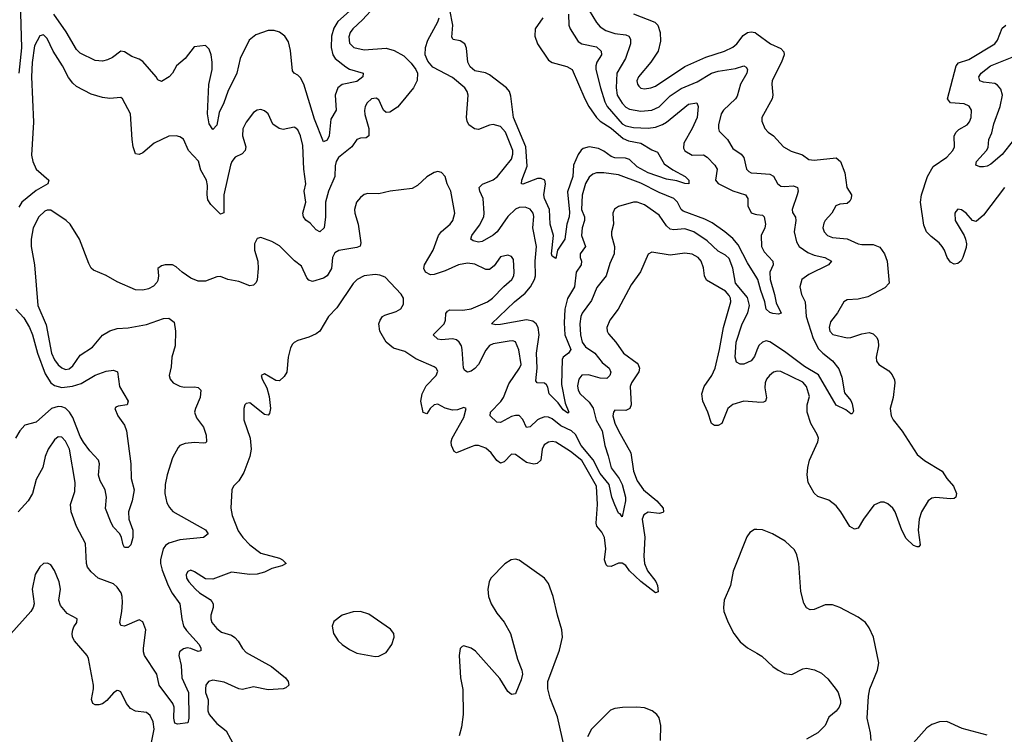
# Model space of a CAD drawing. Header units: inches. Extents: x 1771504 to 1971212, y 471788 to 643615.
# Tile 166 of 256: x 1826001 to 1831342, y 561123 to 565000. Entities that reach past the tile are written whole.
import ezdxf

# ---------------------------------------------------------------- set-up
doc = ezdxf.new("R2010")
doc.units = ezdxf.units.IN
doc.header["$MEASUREMENT"] = 0
doc.layers.add('B8526', color=7, linetype='Continuous')
doc.layers.add('B8536', color=7, linetype='Continuous')

msp = doc.modelspace()

# ---------------------------------------------------------------- linework, layer by layer
at = {"layer": 'B8526', "color": 5}
for points, elevation in [([(1826003.5, 565096.5), (1826011.9, 564848.1), (1825996.5, 564710)], 420), ([(1827928.6, 565071.4), (1827861.3, 564998.7), (1827808.1, 564950), (1827793.7, 564930), (1827786.9, 564906.9), (1827790, 564873.4), (1827814, 564850), (1827870, 564837), (1827990, 564846), (1828033, 564833), (1828084.8, 564804.8), (1828125.1, 564765.1), (1828150.3, 564730.3), (1828158.9, 564710), (1828157.3, 564670), (1828136.9, 564630), (1828070, 564548.3), (1828050, 564525.7), (1828010, 564498), (1827990, 564496.9), (1827974, 564510), (1827950, 564566), (1827935.2, 564575.2), (1827910, 564571), (1827886.7, 564550), (1827875.8, 564530), (1827871.8, 564508.2), (1827873.8, 564486.2), (1827895.2, 564410), (1827894.6, 564370), (1827880, 564360), (1827850, 564357.8), (1827829.5, 564350.5), (1827802.8, 564310), (1827730, 564251.6), (1827717.6, 564230), (1827712.2, 564207.8), (1827710.9, 564149.1), (1827677.1, 564070), (1827660.1, 564010), (1827660.4, 563930), (1827653.2, 563870), (1827630, 563849.7), (1827610, 563859.7), (1827576.3, 563896.3), (1827552.9, 563912.9), (1827541.2, 563930), (1827537.3, 563950), (1827552.7, 564010), (1827545, 564070), (1827553.1, 564110), (1827541.9, 564190), (1827537.2, 564317.2), (1827525.3, 564370), (1827510, 564402.9), (1827494.5, 564414.5), (1827490, 564416.9), (1827430, 564404.4), (1827409.7, 564409.7), (1827374.2, 564434.2), (1827350, 564489), (1827330, 564505.2), (1827310, 564512.7), (1827290, 564509.2), (1827270, 564496), (1827230, 564444.5), (1827211.3, 564408.7), (1827209.3, 564370), (1827227.3, 564310), (1827225.2, 564290), (1827208.5, 564271.5), (1827170, 564253.5), (1827151.8, 564230), (1827144.2, 564210), (1827108.2, 564050), (1827108.5, 563951.5), (1827090, 563944.4), (1827037.7, 563997.7), (1827022.8, 564022.8), (1827018.6, 564050), (1827020.9, 564100.9), (1827015.5, 564130), (1826983.4, 564183.4), (1826971.7, 564231.7), (1826916.9, 564290), (1826890, 564352.3), (1826870, 564365.1), (1826850, 564369.6), (1826810, 564368), (1826730.5, 564330), (1826670, 564277.6), (1826650, 564269.5), (1826630, 564272.7), (1826616.8, 564310), (1826611.6, 564350), (1826603, 564490), (1826559.5, 564570), (1826550, 564577.6), (1826490, 564572.3), (1826450, 564578.4), (1826390, 564596.8), (1826310, 564637.4), (1826290, 564655.1), (1826266.8, 564686.8), (1826233.9, 564750), (1826183.7, 564830), (1826150, 564898), (1826130, 564918), (1826110, 564913.3), (1826082.5, 564857.5), (1826068.4, 564768.4), (1826065.1, 564690), (1826075.8, 564444.2), (1826065.5, 564265.5), (1826072.6, 564230), (1826091, 564190), (1826158.9, 564130), (1826154, 564110), (1826090, 564073.9), (1826013.1, 564010), (1825997.3, 563982.7)], 440), ([(1828839.6, 565010), (1828797.6, 564950), (1828795.9, 564910), (1828810.1, 564870), (1828870, 564780.8), (1828890, 564767.3), (1828970, 564746.4), (1828998.8, 564730), (1829067.2, 564570), (1829088.4, 564530), (1829130, 564468.8), (1829150, 564449), (1829210, 564411.3), (1829274.8, 564354.8), (1829303.4, 564343.4), (1829370, 564330.5), (1829430, 564293.2), (1829460.9, 564280.9), (1829497.4, 564217.4), (1829544.7, 564184.7), (1829612, 564150), (1829630.4, 564130), (1829630.5, 564109.5), (1829610, 564111.8), (1829566.4, 564126.4), (1829510, 564134.9), (1829410, 564169.6), (1829350, 564201.3), (1829310, 564241.7), (1829288.4, 564248.4), (1829230, 564251.2), (1829210, 564258.4), (1829170, 564287.5), (1829141.2, 564301.2), (1829090, 564309.9), (1829058.6, 564301.4), (1829047.2, 564292.8), (1829031.2, 564268.8), (1829004.8, 564210), (1829001.3, 564150), (1828973.5, 564066.5), (1828983.6, 563956.4), (1828982.1, 563930), (1828970.1, 563889.9), (1828958.7, 563810), (1828919.3, 563750), (1828910, 563705.2), (1828890, 563717.6), (1828886.7, 563730), (1828896.1, 563830), (1828879.5, 563890), (1828875.8, 563970), (1828848.2, 564030), (1828843.9, 564050), (1828853.3, 564110), (1828850, 564129.2), (1828830, 564138), (1828810, 564138.2), (1828730, 564107.6), (1828723.7, 564110), (1828724.4, 564130), (1828755, 564205), (1828747.1, 564310), (1828679.9, 564470), (1828665.3, 564585.3), (1828657.4, 564610), (1828641.6, 564630), (1828550, 564700.6), (1828527.6, 564712.4), (1828470, 564723.4), (1828444.7, 564744.7), (1828431.6, 564770), (1828425.8, 564845.8), (1828416.5, 564870), (1828390, 564886), (1828352.1, 564892.1), (1828344.8, 564904.8), (1828350.3, 564970), (1828334.4, 565054.4)], 420), ([(1829090.7, 565050), (1829130, 564985), (1829150, 564961.2), (1829180.8, 564940.8), (1829230, 564926), (1829290, 564917.4), (1829306.3, 564910), (1829314.8, 564894.8), (1829313.8, 564870), (1829288.2, 564790), (1829239.6, 564710), (1829236.6, 564630), (1829243, 564590), (1829270, 564547.5), (1829290, 564525.9), (1829310, 564514.4), (1829370, 564504.2), (1829430, 564510.1), (1829470, 564527.3), (1829530, 564586.5), (1829590, 564626.7), (1829676.4, 564663.6), (1829754.3, 564710), (1829790, 564720.9), (1829884.2, 564735.8), (1829930, 564750.2), (1829942.6, 564742.6), (1829948.8, 564730), (1829945.2, 564710), (1829911, 564650), (1829894.1, 564585.9), (1829884.3, 564570), (1829819.7, 564510), (1829806.5, 564490), (1829792.6, 564430), (1829791.2, 564410), (1829795.5, 564395.5), (1829841.3, 564350), (1829870, 564300.8), (1829914, 564270), (1829930, 564252.9), (1829943.2, 564190), (1829956.8, 564176.8), (1829970, 564169.4), (1830000, 564167.1)], 460), ([(1827790, 565046.9), (1827727.4, 564990), (1827705.5, 564954.5), (1827692.4, 564910), (1827690.4, 564850), (1827700.1, 564810), (1827712.5, 564790), (1827770, 564744.4), (1827790, 564732.5), (1827863.7, 564710), (1827862.4, 564690), (1827830, 564664.7), (1827751.2, 564648.8), (1827726.3, 564630), (1827713.4, 564590), (1827718.2, 564510), (1827690, 564460.9), (1827680.6, 564370), (1827670, 564346.3), (1827650, 564338.4), (1827601, 564461), (1827541.9, 564650), (1827524.3, 564684.3), (1827510, 564699.2), (1827490, 564709.7), (1827482, 564722), (1827470, 564833.2), (1827460.3, 564880.3), (1827440.3, 564910), (1827410, 564931.9), (1827381.8, 564941.8), (1827350, 564940.7), (1827282.6, 564917.4), (1827245.4, 564890), (1827196.8, 564790), (1827179.8, 564710), (1827130.1, 564610), (1827109.5, 564550), (1827083.8, 564496.2), (1827070, 564428), (1827050, 564403.7), (1827030, 564434.7), (1827019.9, 564490), (1827028.1, 564648.1), (1827045.3, 564730), (1827045.4, 564770), (1827040.2, 564810), (1827030, 564839.5), (1827010, 564860.7), (1826947.8, 564852.2), (1826899.2, 564790), (1826851.7, 564750), (1826830, 564709.5), (1826812.7, 564690), (1826770, 564664.7), (1826750, 564674.7), (1826741.6, 564690), (1826670, 564772.9), (1826650, 564785.7), (1826610, 564800.8), (1826570, 564825.7), (1826550, 564829.6), (1826505.6, 564794.4), (1826478, 564782), (1826450, 564776), (1826410, 564779.7), (1826330, 564819.3), (1826310, 564839.1), (1826254.3, 564934.3), (1826186.4, 565030)], 420), ([(1830000, 563599.2), (1829950, 563680.3), (1829898, 563778), (1829870, 563812.5), (1829826.3, 563850), (1829757.5, 563897.5), (1829718.6, 563918.6), (1829601.1, 563961.1), (1829589.9, 563969.9), (1829569.9, 564010), (1829550, 564030.9), (1829470, 564062.4), (1829370, 564113.9), (1829250, 564159), (1829170, 564169.8), (1829131.1, 564168.9), (1829110, 564162.3), (1829090, 564145.1), (1829070, 564111), (1829051.6, 564048.4), (1829049.3, 563970), (1829065, 563930), (1829065.5, 563910), (1829052.5, 563870), (1829049.2, 563830), (1829070.2, 563770), (1829041.4, 563730), (1829040.9, 563710), (1829048, 563690), (1829046.6, 563670), (1829020.6, 563630), (1829011.1, 563550), (1828972.4, 563487.6), (1828958, 563430), (1828954.7, 563354.7), (1828958.9, 563290), (1828990.1, 563209.9), (1828978.9, 563190), (1828949.2, 563170), (1828943.5, 563156.5), (1828941.2, 563021.2), (1828960.4, 562920.4), (1828980.5, 562870), (1828974.5, 562865.5), (1828950, 562883.1), (1828921.6, 562921.6), (1828874, 562970), (1828866.3, 563006.3), (1828858.7, 563018.7), (1828847.7, 563027.7), (1828808.7, 563030), (1828800.6, 563040.6), (1828808.1, 563110), (1828805.4, 563190), (1828819.7, 563290), (1828813.5, 563330), (1828802.2, 563350), (1828784, 563364), (1828750, 563371.3), (1828610, 563345.9), (1828584.9, 563344.9), (1828561.2, 563350), (1828686.3, 563470), (1828744, 563516), (1828771.6, 563550), (1828794.5, 563590), (1828798.8, 563610), (1828798.4, 563690), (1828805, 563770), (1828784.9, 563870), (1828790, 563933.2), (1828786.3, 563950), (1828770, 563972.2), (1828743.3, 563983.3), (1828710, 563981.9), (1828690, 563972.3), (1828650, 563932.9), (1828591.9, 563850), (1828570, 563831.1), (1828510, 563797.5), (1828490, 563793.5), (1828460.8, 563800.8), (1828448.5, 563810), (1828454, 563830), (1828495, 563885), (1828518.3, 563930), (1828521.1, 563950), (1828514.7, 564030), (1828497, 564070), (1828494, 564090), (1828511.3, 564108.7), (1828569.4, 564130.6), (1828593.8, 564150), (1828670, 564243.9), (1828676.7, 564270), (1828675.7, 564290), (1828637.2, 564390), (1828610, 564419.8), (1828570, 564432), (1828550, 564428.7), (1828490, 564405), (1828467.6, 564407.6), (1828438.4, 564430), (1828428.9, 564450), (1828425.8, 564470), (1828434, 564590), (1828428.7, 564610), (1828416.1, 564630), (1828350, 564687.1), (1828242.5, 564742.5), (1828214.9, 564774.9), (1828201.1, 564810), (1828202.3, 564850), (1828215.5, 564890), (1828270, 564989.1), (1828276.2, 565010)], 440), ([(1828978.6, 565030), (1828980.6, 564970), (1828987.3, 564950), (1829030, 564882), (1829050, 564868.4), (1829130, 564852.6), (1829156.2, 564830), (1829156.9, 564810), (1829132.4, 564770), (1829126.4, 564750), (1829127, 564730), (1829152, 564630), (1829174.7, 564554.7), (1829187.7, 564530), (1829270, 564434.4), (1829290, 564423.9), (1829330, 564415.3), (1829410, 564411.6), (1829450, 564417.7), (1829488.6, 564431.4), (1829510, 564444.2), (1829630, 564541.6), (1829674, 564550), (1829682.4, 564530), (1829676.6, 564470), (1829649.6, 564410), (1829604.1, 564330), (1829602.6, 564302.6), (1829610, 564288.4), (1829650, 564265.3), (1829710, 564266.7), (1829730, 564253.8), (1829772.8, 564210), (1829785.5, 564190), (1829776.3, 564130), (1829790.6, 564110.6), (1829870, 564071.7), (1829938.5, 564050), (1829951.8, 564030), (1829950.2, 563990), (1829970, 563952.7), (1829990, 563944.2), (1830000, 563943.2)], 440), ([(1829330, 565032.3), (1829446.5, 564986.5), (1829462, 564970), (1829474.8, 564930), (1829476.7, 564883.3), (1829463.9, 564830), (1829425.8, 564770), (1829357.2, 564690), (1829349.3, 564669.3), (1829351.8, 564650), (1829359.7, 564639.7), (1829370, 564629.1), (1829390, 564625.2), (1829425.2, 564630), (1829450, 564639.3), (1829610, 564746.3), (1829723, 564797), (1829824.2, 564830), (1829870, 564850.9), (1829891.2, 564870), (1829926.3, 564913.7), (1829950, 564930.2), (1829970, 564934.3), (1829990, 564930.2), (1830000, 564923.1)], 480), ([(1830000, 563207.7), (1829986.4, 563173.6), (1829970, 563148.7), (1829930, 563131.7), (1829910, 563132), (1829890, 563142.4), (1829883.2, 563170), (1829887, 563250), (1829920.3, 563350), (1829950.3, 563410), (1829960.1, 563450), (1829950, 563492.4), (1829884.8, 563570), (1829870, 563651.5), (1829850, 563704.8), (1829830, 563722), (1829790, 563743.8), (1829730, 563799.6), (1829658.8, 563850), (1829610, 563865.1), (1829550, 563859.6), (1829530, 563864.1), (1829510, 563882), (1829470, 563938.9), (1829390, 563995.9), (1829350, 564009.9), (1829330, 564009.8), (1829250, 563986.9), (1829227.3, 563972.7), (1829218.9, 563950), (1829222, 563890), (1829211.4, 563850), (1829211.3, 563830), (1829228, 563770), (1829226, 563730), (1829203.2, 563676.8), (1829182.7, 563610), (1829132.6, 563547.4), (1829102.7, 563477.3), (1829052.4, 563407.6), (1829045.6, 563390), (1829040.4, 563350), (1829043, 563290), (1829052.4, 563250), (1829070, 563225.2), (1829121.7, 563190), (1829160.7, 563140.7), (1829199.3, 563110), (1829207.3, 563087.3), (1829203.2, 563070), (1829186.9, 563053.1), (1829150, 563055.5), (1829087.3, 563072.7), (1829050, 563071.1), (1829033.9, 563050), (1829026.6, 563013.4), (1829030.7, 562990), (1829042, 562970), (1829090, 562925.3), (1829111.8, 562891.8), (1829127.7, 562827.7), (1829160.1, 562770), (1829174.8, 562690), (1829194.2, 562634.2), (1829208.9, 562568.9), (1829253.6, 562510), (1829270, 562478.5), (1829288.4, 562410), (1829288.2, 562390), (1829270, 562302.7), (1829258.6, 562318.6), (1829250, 562322.6), (1829230, 562367.1), (1829212.8, 562410), (1829198.7, 562478.7), (1829150, 562538.8), (1829112.8, 562612.8), (1829047.5, 562690), (1829015.7, 562750), (1828994.3, 562770), (1828937.4, 562797.4), (1828890, 562834.5), (1828870, 562844.3), (1828850, 562844.8), (1828823.9, 562836.1), (1828810, 562829.3), (1828770, 562790.7), (1828750, 562786.9), (1828731.3, 562831.3), (1828710, 562852.2), (1828690, 562853.5), (1828670, 562847.9), (1828610, 562814.5), (1828590, 562817.1), (1828552.9, 562850), (1828555, 562870), (1828612, 562928), (1828626.5, 562950), (1828654.9, 563025.1), (1828713.3, 563110), (1828721.3, 563130), (1828709.8, 563209.8), (1828691.6, 563251.6), (1828676.9, 563256.9), (1828656.5, 563256.5), (1828570, 563242.2), (1828550, 563232.7), (1828530, 563207.6), (1828490, 563128.9), (1828470, 563107.4), (1828450, 563093.8), (1828430, 563087.4), (1828416, 563096), (1828409.1, 563109.1), (1828401.8, 563210), (1828397.2, 563230), (1828385.3, 563250), (1828370, 563262.4), (1828350, 563268.1), (1828290, 563263), (1828270, 563267.5), (1828245.1, 563290), (1828303.2, 563350), (1828310.5, 563370), (1828313.5, 563406.5), (1828321.3, 563418.7), (1828334.2, 563425.8), (1828404.6, 563424.6), (1828450, 563430.6), (1828538.7, 563470), (1828565.8, 563490), (1828626.8, 563553.2), (1828670.7, 563590), (1828681.5, 563610), (1828684.2, 563630), (1828679.4, 563699.4), (1828670, 563715.1), (1828650, 563721.7), (1828610, 563713.1), (1828575.7, 563664.3), (1828550, 563645.5), (1828530, 563644.8), (1828470, 563674.4), (1828430, 563679.8), (1828382.4, 563670), (1828310, 563636.8), (1828250, 563616.8), (1828230, 563616.4), (1828202, 563630), (1828193.5, 563650), (1828197.2, 563670), (1828243.7, 563750), (1828274, 563830), (1828289.4, 563850.6), (1828337.2, 563890), (1828350.7, 563910), (1828361.6, 563950), (1828339.4, 564070), (1828320.4, 564110), (1828309.6, 564150), (1828290, 564171.6), (1828270, 564176.9), (1828250, 564171.5), (1828210, 564147.6), (1828159.5, 564100.5), (1828130, 564085.1), (1828010.2, 564069.8), (1827950, 564055.1), (1827890, 564058), (1827870, 564051.3), (1827850, 564036.3), (1827828.9, 564010), (1827818, 563970), (1827818.7, 563950), (1827838.2, 563890), (1827852.8, 563790), (1827847.9, 563772.1), (1827830, 563764.6), (1827732, 563748), (1827710, 563735.3), (1827698.3, 563710), (1827692.3, 563650), (1827670, 563610.9), (1827650, 563597.1), (1827590, 563579.8), (1827570, 563586.3), (1827559.6, 563599.6), (1827530, 563663.7), (1827491.3, 563691.3), (1827410, 563773.2), (1827370, 563796), (1827310, 563818), (1827290, 563813.2), (1827275.8, 563784.2), (1827276, 563750), (1827292.4, 563690), (1827295, 563650), (1827290, 563589.2), (1827284.9, 563575.1), (1827270, 563560.5), (1827250, 563556), (1827190, 563579.8), (1827130, 563589.7), (1827090, 563607.6), (1827070, 563605.6), (1827010, 563582), (1826970, 563582.4), (1826930, 563597.6), (1826882.7, 563630), (1826850, 563659.3), (1826830, 563669.3), (1826790.7, 563669.3), (1826770, 563664), (1826751.3, 563650), (1826754.8, 563610), (1826750, 563586), (1826745.4, 563574.6), (1826726.4, 563553.6), (1826699.8, 563540.2), (1826670, 563533.2), (1826630, 563535.1), (1826530, 563577.6), (1826470, 563612.7), (1826401.7, 563641.7), (1826390, 563652.7), (1826377.3, 563677.3), (1826326, 563810), (1826274.8, 563890), (1826253.1, 563910), (1826170, 563966.2), (1826150, 563967.6), (1826138.5, 563961.5), (1826105.8, 563930), (1826074.6, 563870), (1826064.4, 563810), (1826064.2, 563770), (1826082.4, 563670), (1826099.8, 563450), (1826144.7, 563344.7), (1826174.4, 563190), (1826190, 563154), (1826210, 563127.7), (1826230, 563111), (1826250, 563102.7), (1826270, 563105.7), (1826290, 563122), (1826330, 563179.7), (1826396.4, 563223.6), (1826450, 563287.7), (1826490, 563312.6), (1826530, 563324.4), (1826590, 563327.9), (1826690, 563345.8), (1826781.3, 563378.7), (1826810, 563380.3), (1826838.6, 563358.6), (1826845.8, 563310), (1826844.1, 563230), (1826827.3, 563170), (1826823.4, 563116.6), (1826812, 563070), (1826817.6, 563050), (1826834.4, 563030), (1826870, 563011.3), (1826893.3, 563006.7), (1826950, 563008.9), (1826970, 563003.8), (1826983.8, 562990), (1826980.2, 562950), (1826954.4, 562890), (1826950.2, 562870), (1826960.7, 562840.7), (1826999.1, 562790), (1827013.5, 562746.5), (1827014.9, 562710), (1827010, 562703.7), (1826998.3, 562701.7), (1826950, 562706.9), (1826899.9, 562700.1), (1826870.8, 562690), (1826860.5, 562679.5), (1826830, 562622.7), (1826800.8, 562530), (1826790, 562478), (1826789.2, 562430), (1826799.3, 562379.3), (1826813.5, 562353.5), (1826832.5, 562332.5), (1827010, 562232.2), (1827023.1, 562210), (1826998.8, 562190), (1826870, 562178.3), (1826810, 562160.4), (1826792.1, 562147.9), (1826779.8, 562130), (1826765.5, 562070), (1826765.2, 562050), (1826773.5, 562013.5), (1826807.2, 561930), (1826828.4, 561888.4), (1826869.4, 561830), (1826880.1, 561750), (1826890.8, 561710), (1826905.5, 561685.5), (1826974.4, 561610), (1826984.4, 561590), (1826984.7, 561575.3), (1826970, 561572), (1826930, 561588.8), (1826910, 561591.4), (1826890, 561587.4), (1826869, 561570), (1826863.9, 561550), (1826876.9, 561496.9), (1826881.6, 561430), (1826916.6, 561350), (1826919.4, 561210), (1826914.1, 561185.9), (1826858, 561178), (1826843, 561183), (1826837.1, 561210), (1826839, 561270), (1826832.4, 561290), (1826758, 561390), (1826746.1, 561450), (1826679.1, 561550), (1826672.7, 561570), (1826672.8, 561590), (1826685.2, 561690), (1826670, 561734), (1826650, 561743.9), (1826570, 561709.7), (1826550, 561713.2), (1826544, 561730), (1826556.1, 561790), (1826558.8, 561838.8), (1826558, 561870), (1826551.2, 561891.2), (1826530, 561921.1), (1826510, 561938.5), (1826427.6, 561970), (1826390, 562004), (1826369.8, 562030), (1826364.4, 562050), (1826358.7, 562158.7), (1826310.5, 562250), (1826280.5, 562330), (1826277.9, 562370), (1826299.9, 562440.1), (1826302.3, 562490), (1826270.9, 562670), (1826250, 562713.7), (1826230, 562735.1), (1826210, 562736.9), (1826190, 562719.7), (1826155.8, 562670), (1826139, 562630), (1826126.4, 562570), (1826090, 562505.2), (1826071.8, 562430), (1826047.3, 562390), (1825993.6, 562330)], 460), ([(1830000, 562924.1), (1829930, 562930.6), (1829870, 562913), (1829842.7, 562890), (1829810, 562809.7), (1829790, 562799.2), (1829770, 562798.5), (1829753.3, 562810), (1829734.2, 562870), (1829707.6, 562930), (1829702, 562970), (1829714.9, 563010), (1829755.3, 563070), (1829773.7, 563110), (1829797.8, 563210), (1829818.5, 563330), (1829859.2, 563470), (1829856.9, 563490), (1829850, 563503.9), (1829830, 563527.2), (1829727.4, 563587.4), (1829715.3, 563610), (1829710, 563653.2), (1829698.4, 563690), (1829681, 563710), (1829650, 563728.9), (1829610, 563734), (1829530, 563723.4), (1829430, 563739.7), (1829411.3, 563728.7), (1829368.1, 563631.9), (1829317.5, 563562.5), (1829248.5, 563430), (1829203, 563370), (1829185.4, 563330), (1829187.5, 563310), (1829195.4, 563295.4), (1829235.5, 563250), (1829276.2, 563190), (1829350, 563136.5), (1829356.5, 563130), (1829362.7, 563110), (1829359.3, 563090), (1829320.7, 563030), (1829313.2, 563010), (1829318, 562910), (1829310.4, 562890), (1829290, 562880.5), (1829230, 562880.7), (1829222, 562870), (1829219.6, 562850), (1829230, 562810.6), (1829249.4, 562770), (1829316, 562650), (1829330.7, 562550.7), (1829350, 562498.3), (1829384.3, 562450), (1829457.8, 562390), (1829491.1, 562350), (1829493.4, 562330), (1829490, 562326), (1829470, 562321.8), (1829410, 562327.7), (1829386.8, 562313.2), (1829378, 562290), (1829392.9, 562192.9), (1829387, 562090), (1829390.1, 562050.1), (1829406.9, 562010), (1829451.6, 561951.6), (1829461.3, 561930), (1829464.9, 561895.1), (1829450.4, 561889.6), (1829370, 561951.2), (1829309.3, 562009.3), (1829290, 562038.2), (1829270, 562052), (1829250, 562050.7), (1829210, 562033.5), (1829190, 562035.6), (1829183, 562043), (1829174, 562070), (1829180.4, 562130), (1829173.7, 562190), (1829159.9, 562219.9), (1829131.7, 562251.7), (1829127.7, 562267.7), (1829135.5, 562370), (1829131, 562470), (1829050, 562607.8), (1828990, 562657.6), (1828910, 562708.6), (1828890, 562711.7), (1828870, 562708.3), (1828847.1, 562692.9), (1828834.9, 562670), (1828828.5, 562610), (1828808.2, 562591.8), (1828791.1, 562588.9), (1828750, 562598.3), (1828690, 562640.7), (1828670, 562642.3), (1828630, 562601), (1828610, 562593.7), (1828590, 562608), (1828558, 562650), (1828530, 562674.5), (1828490, 562689.7), (1828470, 562689.7), (1828450, 562683.5), (1828370, 562649.2), (1828357.7, 562657.7), (1828343.1, 562690), (1828341.4, 562710), (1828346.9, 562730), (1828410, 562842.4), (1828424, 562890), (1828410, 562895.6), (1828375.8, 562884.2), (1828350, 562881.3), (1828310, 562893), (1828270, 562913.8), (1828248.8, 562910), (1828228.7, 562890), (1828210, 562862), (1828190, 562869.4), (1828177.8, 562930), (1828183.7, 562970), (1828205.8, 563014.2), (1828260.4, 563070), (1828270, 563093.2), (1828260.7, 563110), (1828250, 563116.9), (1828150, 563160.9), (1828090, 563199.2), (1828030, 563217.8), (1827989.8, 563250), (1827954.5, 563310), (1827949.8, 563350), (1827956, 563370), (1827969.8, 563390.2), (1827982.5, 563397.5), (1828043.2, 563416.8), (1828068.2, 563431.8), (1828083.5, 563456.5), (1828082.5, 563490), (1828070.4, 563510.4), (1827983.1, 563603.1), (1827954.7, 563614.7), (1827930, 563617.4), (1827870, 563610.9), (1827832.2, 563590), (1827810, 563568), (1827722.3, 563437.7), (1827677.4, 563390), (1827630.2, 563309.8), (1827610, 563295.6), (1827570, 563278), (1827510, 563259.6), (1827490, 563249.6), (1827481.2, 563238.8), (1827470, 563219.3), (1827457.3, 563170), (1827450, 563088), (1827435.9, 563064.1), (1827410, 563041.2), (1827390, 563042.7), (1827330, 563079.3), (1827311.3, 563070), (1827316.3, 563050), (1827342, 563002), (1827355.1, 562955.1), (1827361.7, 562890), (1827357.4, 562862.6), (1827350, 562855.1), (1827330, 562858.7), (1827250, 562920.5), (1827230, 562917.6), (1827223.1, 562910), (1827217, 562890), (1827217.4, 562830), (1827251.8, 562730), (1827257.7, 562670), (1827250.2, 562630), (1827217.3, 562542.7), (1827190, 562498.9), (1827161.6, 562470), (1827152.2, 562450), (1827146.7, 562350), (1827153.1, 562310), (1827187.1, 562227.1), (1827211.9, 562190), (1827250, 562150.2), (1827310, 562106.4), (1827410, 562077.8), (1827427.7, 562070), (1827446.8, 562050), (1827423.4, 562036.6), (1827370, 562022.2), (1827330, 562003.1), (1827290, 561991.6), (1827249.9, 561989.9), (1827150, 562002.2), (1827050, 561964.7), (1827010, 561966.6), (1826950, 562005.1), (1826930, 562012.6), (1826913.8, 562006.2), (1826905.2, 561990), (1826906.7, 561970), (1826918.3, 561950), (1826954.3, 561910), (1826976, 561890), (1827034.7, 561854.7), (1827043.6, 561843.6), (1827050.2, 561830), (1827050.2, 561810), (1827037.7, 561770), (1827037.7, 561750), (1827044.4, 561730), (1827070, 561696.9), (1827096.4, 561676.4), (1827150, 561661.2), (1827168.9, 561648.9), (1827187.3, 561627.3), (1827210, 561587.8), (1827230, 561566.2), (1827367.2, 561490), (1827443.1, 561430), (1827457.6, 561410), (1827462, 561390), (1827445.3, 561374.7), (1827430.2, 561369.8), (1827350, 561363.7), (1827270, 561379.8), (1827210, 561366.8), (1827190, 561369), (1827110, 561406), (1827050, 561416.5), (1827025.7, 561410), (1827011.4, 561390), (1827009, 561370), (1827010.2, 561350), (1827024, 561310), (1827022.6, 561250), (1827029.4, 561230), (1827070, 561181), (1827121.8, 561141.8), (1827191.9, 561011.9)], 480), ([(1825981.4, 563430), (1826023.3, 563383.3), (1826054.7, 563330), (1826070.5, 563290), (1826097.4, 563190), (1826139.2, 563079.2), (1826169.6, 563030), (1826190, 563015), (1826230, 563004.8), (1826287.6, 563012.4), (1826334.5, 563025.5), (1826410, 563071.8), (1826470, 563093), (1826510, 563098.3), (1826532.7, 563090), (1826542.6, 563010), (1826590.5, 562929.5), (1826584.7, 562910), (1826536.1, 562903.9), (1826522.3, 562897.7), (1826518, 562890), (1826534.6, 562850), (1826570, 562800.5), (1826580.2, 562770), (1826605.2, 562590), (1826606.8, 562510), (1826621.6, 562450), (1826610.9, 562389.1), (1826591.5, 562330), (1826594.3, 562290), (1826614.6, 562230), (1826614.7, 562190), (1826603.8, 562150), (1826590, 562136.2), (1826570, 562137), (1826562, 562150), (1826554.3, 562190), (1826544.7, 562210), (1826510, 562246.3), (1826497.6, 562270), (1826467.7, 562347.7), (1826471.7, 562410), (1826464.6, 562450), (1826438.8, 562498.8), (1826429.3, 562529.3), (1826435.2, 562590), (1826429.1, 562610), (1826381.3, 562661.3), (1826347.8, 562707.8), (1826330, 562739), (1826290, 562841.2), (1826271.6, 562871.6), (1826250, 562892.1), (1826230, 562900.2), (1826210, 562901.1), (1826174.2, 562890), (1826090, 562817.3), (1826030, 562800.9), (1826002.4, 562770), (1825978.4, 562730)], 440), ([(1830000, 562233.3), (1829986.4, 562233.6), (1829961.8, 562218.2), (1829945.7, 562194.3), (1829871.9, 562008.1), (1829857.1, 561930), (1829822.4, 561850), (1829818.2, 561810), (1829821.6, 561790), (1829843.8, 561730), (1829874.4, 561670), (1829910, 561624), (1829950, 561591.5), (1830000, 561562.8)], 520), ([(1828970, 560992.7), (1828918.2, 561218.2), (1828878.9, 561318.9), (1828865.7, 561370), (1828867.1, 561410), (1828930, 561579.3), (1828945.5, 561650), (1828943, 561690), (1828918.3, 561770), (1828894.8, 561870), (1828870, 561940.7), (1828848.2, 561970), (1828710, 562068), (1828690, 562072.8), (1828666.8, 562070), (1828632.5, 562047.5), (1828557.6, 561970), (1828547.2, 561950), (1828540.9, 561910), (1828545.2, 561870), (1828558.3, 561830), (1828590, 561780.4), (1828630, 561730.4), (1828664.4, 561670), (1828702.3, 561530), (1828725.3, 561470), (1828728.5, 561450), (1828721.7, 561418.3), (1828693, 561347), (1828690, 561342.7), (1828670, 561339.3), (1828650, 561356), (1828605.1, 561425.1), (1828473.7, 561573.7), (1828450, 561589.6), (1828410, 561602.7), (1828401.1, 561598.9), (1828390, 561588), (1828384.4, 561550), (1828392.4, 561430), (1828405.9, 561365.8), (1828407, 561230), (1828398.3, 561161.7), (1828385.4, 561114.6)], 520), ([(1826715.2, 561070), (1826730.4, 561150), (1826725.8, 561190), (1826710, 561225.6), (1826690, 561241.3), (1826630, 561248.4), (1826603.4, 561263.4), (1826580.4, 561290), (1826550, 561353.2), (1826538.4, 561358.4), (1826530, 561360.9), (1826510, 561347), (1826473.9, 561306.1), (1826450, 561288.3), (1826430, 561282), (1826410, 561283), (1826398, 561290), (1826391.2, 561311.2), (1826402.6, 561370), (1826401.6, 561390), (1826374.4, 561534.4), (1826367.1, 561550), (1826299.1, 561630), (1826288.4, 561650), (1826285.4, 561670), (1826289.7, 561690.3), (1826294.5, 561705.5), (1826312.3, 561730), (1826313.2, 561750), (1826258.9, 561778.9), (1826222.2, 561822.2), (1826213.7, 561850), (1826222.3, 561910), (1826216.4, 561950), (1826190, 562012.3), (1826170, 562042.7), (1826151.9, 562051.9), (1826130, 562049.4), (1826110, 562032.3), (1826085.5, 561990), (1826069.2, 561910), (1826079.6, 561830), (1826074.3, 561810), (1826061.7, 561790), (1825952.7, 561667.3)], 480), ([(1829476.5, 561090), (1829479.3, 561170), (1829470, 561211.8), (1829457.4, 561230), (1829431.6, 561250), (1829390, 561267.2), (1829349.1, 561270.9), (1829271.5, 561268.4), (1829230, 561263), (1829206.5, 561253.5), (1829102.5, 561150), (1829081.2, 561110)], 520)]:
    msp.add_lwpolyline(points, dxfattribs=dict(at, elevation=elevation))
at = {"layer": 'B8526', "color": 5, "elevation": 520}
msp.add_lwpolyline([(1827850, 561788.8), (1827810, 561786.8), (1827750.6, 561770), (1827705.4, 561734.6), (1827696, 561710), (1827703.1, 561670), (1827728.8, 561630), (1827750.2, 561610.2), (1827790, 561582.3), (1827830, 561562.8), (1827930, 561544.2), (1827950, 561547), (1827990, 561566.7), (1828019.7, 561610), (1828032.8, 561650), (1828031.5, 561670), (1828012.9, 561692.9), (1827895, 561775)], close=True, dxfattribs=at)
at = {"layer": 'B8536', "color": 5}
for points, elevation in [([(1831343.1, 564090), (1831230, 563939.6), (1831190, 563904.5), (1831169, 563910), (1831136, 563950), (1831110, 563969.3), (1831090, 563972), (1831079.9, 563960.1), (1831073.4, 563950), (1831075.5, 563910), (1831123.7, 563830), (1831132.4, 563810), (1831136.7, 563783.3), (1831135.8, 563764.2), (1831117.3, 563710), (1831107.9, 563692.1), (1831090, 563677.2), (1831070, 563673.2), (1831050, 563684), (1831032.7, 563710), (1831018.4, 563750), (1831006, 563770), (1830989.6, 563790), (1830944.7, 563824.7), (1830920.4, 563850), (1830905.2, 563885.2), (1830887.6, 564010), (1830892.9, 564050), (1830925.6, 564150), (1830956.7, 564203.3), (1831030, 564254.7), (1831062.5, 564290), (1831071.9, 564310), (1831070.8, 564370), (1831080.4, 564390), (1831095.4, 564404.6), (1831140.5, 564430), (1831153.3, 564446.7), (1831162.2, 564470), (1831163.9, 564510), (1831151.3, 564531.3), (1831123.7, 564543.7), (1831050, 564548.7), (1831034.8, 564570), (1831081.2, 564750), (1831093.9, 564766.1), (1831150, 564784.5), (1831290.7, 564869.3), (1831305.9, 564890), (1831330, 564954.4), (1831350, 564970.5)], 480), ([(1830000, 564923.1), (1830074.9, 564870), (1830130, 564843.7), (1830145.8, 564825.8), (1830147.4, 564810), (1830134, 564770), (1830083.2, 564670), (1830080.7, 564650), (1830086.2, 564590), (1830082.8, 564570), (1830027.4, 564470), (1830027, 564450), (1830043.1, 564410), (1830060.5, 564390), (1830090.4, 564370), (1830143.8, 564310), (1830186.1, 564286.1), (1830246.7, 564266.7), (1830282.2, 564242.2), (1830310, 564238), (1830430, 564250.2), (1830454, 564230), (1830477.5, 564170), (1830488.9, 564090), (1830513.1, 564050), (1830511.8, 564030), (1830504.2, 564015.8), (1830490, 564003.6), (1830450, 563998.7), (1830428, 563990), (1830406, 563950), (1830370.2, 563910), (1830363.6, 563896.4), (1830358.5, 563870), (1830364.7, 563850), (1830382.7, 563830), (1830410, 563817.8), (1830490, 563811.3), (1830550, 563784.7), (1830570, 563780.7), (1830630, 563781.2), (1830666.3, 563766.3), (1830692.9, 563730), (1830706.3, 563690), (1830717.1, 563570), (1830694.9, 563545.1), (1830602.7, 563497.3), (1830550, 563484), (1830490, 563480.5), (1830471.5, 563468.5), (1830437.3, 563410), (1830399.5, 563360.5), (1830392, 563330), (1830396.2, 563310), (1830411.8, 563291.8), (1830490, 563274.7), (1830510, 563275.6), (1830570, 563296.5), (1830610, 563302.7), (1830630, 563294.9), (1830650, 563276.4), (1830657.5, 563257.5), (1830660.7, 563230), (1830647.9, 563170), (1830648.2, 563148.2), (1830661.6, 563130), (1830715.6, 563095.6), (1830733.1, 563073.1), (1830746.2, 563046.2), (1830749.3, 563029.3), (1830739.7, 562950), (1830724, 562890), (1830728.9, 562850), (1830739, 562830), (1830787.5, 562767.5), (1830870, 562641.1), (1830910, 562609.1), (1831004.4, 562550), (1831030, 562510.5), (1831067, 562470), (1831082.6, 562430), (1831078.4, 562410), (1831070, 562403), (1831050, 562399.8), (1830970, 562406.9), (1830950, 562403.6), (1830930, 562389.4), (1830893.8, 562330), (1830880.2, 562290), (1830875.8, 562230), (1830886, 562150), (1830879.1, 562140.9), (1830870, 562139.3), (1830850, 562147.8), (1830810, 562185.6), (1830787, 562230), (1830750, 562329.6), (1830737.6, 562350), (1830710, 562372.7), (1830690, 562381.5), (1830670, 562383), (1830634.1, 562365.9), (1830578.4, 562290), (1830550, 562241.2), (1830530, 562235.1), (1830505.1, 562250), (1830456.4, 562330), (1830430, 562363), (1830390, 562393.6), (1830330, 562413.6), (1830310, 562431.8), (1830278.5, 562490), (1830273.3, 562530), (1830276, 562570), (1830285.1, 562610), (1830331.2, 562710), (1830333.5, 562730), (1830327.3, 562750), (1830293.2, 562810), (1830272.7, 562870), (1830273.6, 562910), (1830285, 562955), (1830270, 563009.7), (1830250, 563033.3), (1830130, 563090.7), (1830110, 563092.7), (1830090, 563087.4), (1830068.1, 563070), (1830052.4, 563050), (1830044.7, 563030), (1830042.4, 563002.4), (1830052.1, 562947.9), (1830046.8, 562930), (1830035.2, 562924.8), (1830010, 562923.1), (1830000, 562924.1)], 480), ([(1831390, 564344), (1831330.6, 564269.4), (1831270, 564217.2), (1831250, 564205.7), (1831230, 564201.5), (1831210, 564201.6), (1831187.8, 564210), (1831191, 564230), (1831246, 564290), (1831253.8, 564306.2), (1831258.9, 564350), (1831273.8, 564386.2), (1831284.8, 564435.2), (1831320.4, 564530), (1831331.7, 564590), (1831323.2, 564623.2), (1831305.7, 564645.7), (1831290, 564653.4), (1831230, 564661.5), (1831209.2, 564669.2), (1831204.2, 564690), (1831217.1, 564710), (1831266.8, 564750), (1831430, 564814.7)], 460), ([(1830000, 564167.1), (1830070, 564161.7), (1830090.6, 564150.6), (1830111.4, 564111.4), (1830130, 564097.7), (1830150, 564094.6), (1830198, 564098), (1830219.6, 564090), (1830223.2, 564070), (1830219.3, 564050), (1830191.1, 563970), (1830194.1, 563954.1), (1830209.2, 563929.2), (1830211, 563910), (1830202.6, 563850), (1830214.8, 563794.8), (1830230.3, 563770), (1830277.4, 563737.4), (1830310, 563723.3), (1830369.4, 563709.4), (1830404.9, 563690), (1830388.9, 563670), (1830281.5, 563618.5), (1830244.5, 563590), (1830233.2, 563550), (1830242.6, 563510), (1830261.4, 563470), (1830266.7, 563390), (1830306.2, 563270), (1830334.5, 563214.5), (1830357.3, 563190), (1830410.2, 563150), (1830445.4, 563105.4), (1830460.1, 563060.1), (1830475.1, 562975.1), (1830510, 562934.9), (1830516.7, 562916.7), (1830523.5, 562876.5), (1830517.5, 562862.5), (1830510, 562860.9), (1830482.8, 562882.8), (1830429.3, 562909.3), (1830334.1, 563074.1), (1830257.9, 563117.9), (1830150, 563199.9), (1830070, 563252.3), (1830050, 563256.9), (1830030, 563251.1), (1830010, 563232.8), (1830000, 563207.7)], 460), ([(1830000, 563943.2), (1830030, 563940.2), (1830039.2, 563930), (1830047.3, 563890), (1830043, 563870), (1830023.6, 563830), (1830024.7, 563770), (1830040.1, 563740.1), (1830086.7, 563690), (1830088.9, 563670), (1830070.2, 563630), (1830072.1, 563590), (1830096.6, 563510), (1830104.3, 563464.3), (1830131.5, 563408.5), (1830118, 563402), (1830086.1, 563406.1), (1830070, 563411.1), (1830050, 563429.6), (1830043, 563470), (1830020.9, 563530), (1830005.7, 563590), (1830000, 563599.2)], 440), ([(1830619.4, 561090), (1830616.1, 561130), (1830599, 561210), (1830605.7, 561330), (1830613.1, 561370), (1830653.8, 561470), (1830662.5, 561510), (1830633.5, 561650), (1830610, 561700.4), (1830589.3, 561729.3), (1830550, 561759.3), (1830450.6, 561810.6), (1830410, 561824.7), (1830370, 561824.7), (1830310, 561799.7), (1830290, 561798.9), (1830270, 561809.6), (1830254.9, 561834.9), (1830238.5, 561898.5), (1830226.9, 562050), (1830216.4, 562096.4), (1830203.3, 562123.3), (1830154, 562170), (1830085.6, 562210), (1830030, 562232.7), (1830000, 562233.3)], 520), ([(1830000, 561562.8), (1830027.2, 561547.2), (1830087.2, 561490), (1830115.5, 561470), (1830150, 561453.1), (1830190, 561447.2), (1830250, 561478), (1830270, 561481.6), (1830312.1, 561472.1), (1830350, 561454), (1830384.7, 561424.7), (1830430, 561366.8), (1830440.5, 561350), (1830453.2, 561306.8), (1830453.4, 561290), (1830446.8, 561270), (1830430, 561249), (1830390, 561215.3), (1830370.7, 561170), (1830330.7, 561130), (1830270, 561096.9)], 520), ([(1831250, 561118.6), (1831113.9, 561153.9), (1831030, 561191.8), (1830990, 561190.8), (1830950, 561176.8), (1830922, 561158), (1830789.1, 561010)], 520)]:
    msp.add_lwpolyline(points, dxfattribs=dict(at, elevation=elevation))

doc.saveas('drawing.dxf')
